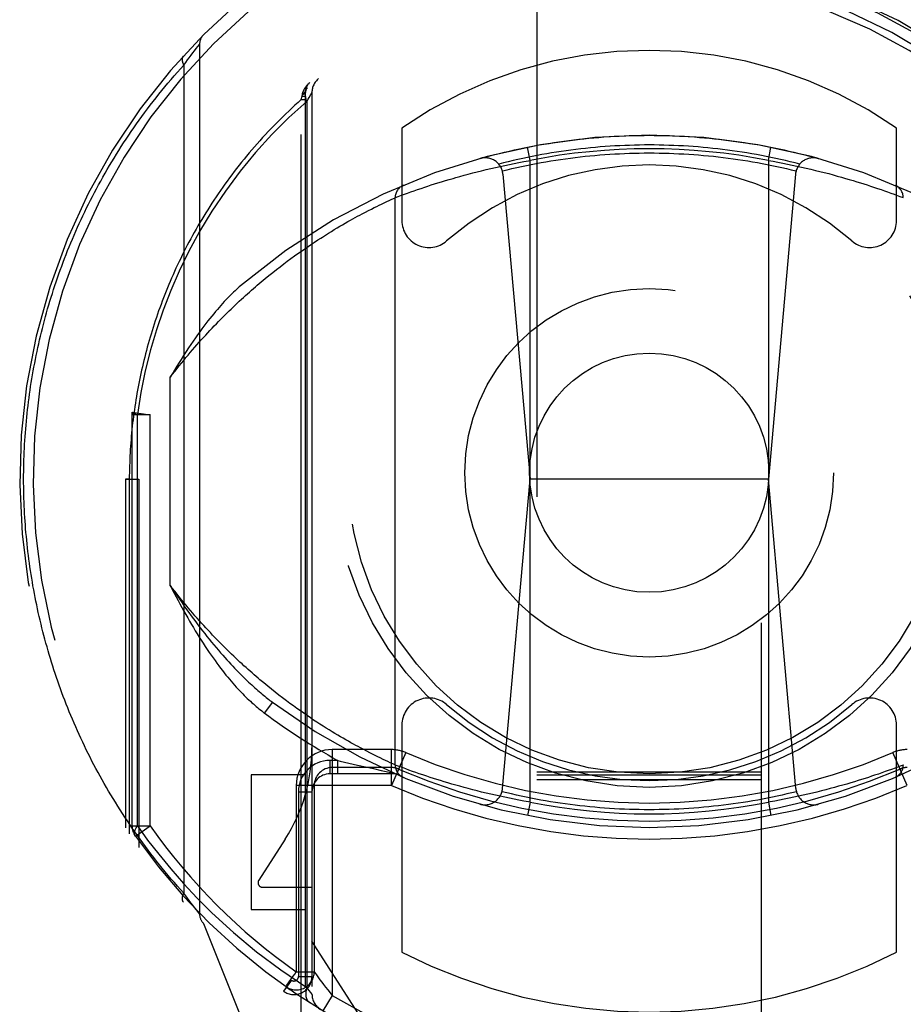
# Model space of a CAD drawing. Header units: inches. Extents: x 0 to 181, y 0 to 117.
# Tile 31 of 92: x 62.805 to 63.787, y 12.099 to 13.194. Entities that reach past the tile are written whole.
import ezdxf

# ---------------------------------------------------------------- set-up
doc = ezdxf.new("R2010")
doc.units = ezdxf.units.IN
doc.header["$LTSCALE"] = 9.946809
doc.header["$MEASUREMENT"] = 0
doc.linetypes.add('HIDDEN', pattern=[0.2, 0.1, -0.1])
doc.layers.add('DEFAULT_2', color=8, linetype='HIDDEN')

msp = doc.modelspace()

# ---------------------------------------------------------------- linework, layer by layer
at = {"layer": 'DEFAULT_2', "color": 8, "linetype": 'HIDDEN'}
for p, q in [((63.3796, 35.5408), (63.3796, 9.539)), ((63.6296, 9.539), (63.6296, 35.5408)), ((62.9971, 13.1571), (62.999, 13.1596)), ((62.999, 13.1596), (63.0009, 13.1619)), ((63.0009, 13.1619), (63.0027, 13.1643)), ((63.0027, 13.1643), (63.0031, 13.1648)), ((63.0031, 13.1648), (63.0044, 13.1664)), ((63.0044, 13.1664), (63.0045, 13.1666)), ((63.0045, 13.1666), (63.0046, 13.1666)), ((63.0046, 13.1667), (63.0046, 12.1992)), ((63.0046, 13.1666), (63.0046, 13.1667)), ((62.987, 13.1436), (62.9892, 13.1466)), ((62.9892, 13.1466), (62.9913, 13.1494)), ((62.9913, 13.1494), (62.9931, 13.1518)), ((62.9931, 13.1518), (62.9952, 13.1546)), ((62.9952, 13.1546), (62.9971, 13.1571)), ((62.987, 13.1436), (62.987, 12.2223)), ((63.1177, 13.1053), (63.1187, 13.1091)), ((63.1177, 13.1053), (63.1221, 13.1053)), ((63.1177, 12.0718), (63.1177, 13.1053)), ((63.1187, 13.1091), (63.119, 13.111)), ((63.1187, 13.1091), (63.1221, 13.1091)), ((63.119, 13.111), (63.1191, 13.1117)), ((63.1221, 13.1129), (63.1221, 12.0967)), ((63.1221, 13.1128), (63.1221, 13.1129)), ((63.1238, 13.1032), (63.1238, 12.1174)), ((63.1264, 13.1077), (63.1282, 13.1108)), ((63.1296, 13.1131), (63.1296, 12.11)), ((63.2296, 13.0734), (63.2296, 12.9706)), ((63.7796, 12.9706), (63.7796, 13.0734)), ((63.3721, 13.0375), (63.3692, 13.0522)), ((63.6371, 13.0375), (63.64, 13.0522)), ((63.3721, 12.3234), (63.3721, 13.0375)), ((63.6371, 13.0375), (63.6424, 13.0366)), ((63.6371, 13.0375), (63.6371, 12.3234)), ((63.3132, 13.0249), (63.3182, 13.0261)), ((63.3182, 13.0261), (63.3232, 13.0273)), ((63.3232, 13.0273), (63.3283, 13.0285)), ((63.3283, 13.0285), (63.3335, 13.0297)), ((63.3335, 13.0297), (63.3387, 13.0309)), ((63.3387, 13.0309), (63.3439, 13.032)), ((63.3439, 13.032), (63.3492, 13.0331)), ((63.3492, 13.0331), (63.3545, 13.0342)), ((63.3545, 13.0342), (63.3597, 13.0352)), ((63.3597, 13.0352), (63.365, 13.0362)), ((63.6424, 13.0366), (63.6477, 13.0356)), ((63.6477, 13.0356), (63.653, 13.0346)), ((63.653, 13.0346), (63.6583, 13.0335)), ((63.6583, 13.0335), (63.6636, 13.0324)), ((63.6636, 13.0324), (63.6688, 13.0313)), ((63.6688, 13.0313), (63.674, 13.0301)), ((63.674, 13.0301), (63.6792, 13.0289)), ((63.6792, 13.0289), (63.6843, 13.0277)), ((63.6843, 13.0277), (63.6894, 13.0265)), ((63.6894, 13.0265), (63.6944, 13.0253)), ((63.2737, 13.0138), (63.2779, 13.0151)), ((63.2779, 13.0151), (63.2821, 13.0163)), ((63.2821, 13.0163), (63.2865, 13.0176)), ((63.2865, 13.0176), (63.2895, 13.0185)), ((63.2895, 13.0185), (63.294, 13.0198)), ((63.294, 13.0198), (63.2987, 13.021)), ((63.2987, 13.021), (63.3034, 13.0223)), ((63.3034, 13.0223), (63.3083, 13.0236)), ((63.3083, 13.0236), (63.3132, 13.0249)), ((63.342, 13.0223), (63.3721, 12.683)), ((63.6673, 13.0223), (63.6371, 12.683)), ((63.6944, 13.0253), (63.6993, 13.024)), ((63.6993, 13.024), (63.7042, 13.0228)), ((63.7042, 13.0228), (63.709, 13.0215)), ((63.709, 13.0215), (63.7137, 13.0202)), ((63.7137, 13.0202), (63.7183, 13.0189)), ((63.7183, 13.0189), (63.7227, 13.0176)), ((63.7227, 13.0176), (63.7271, 13.0163)), ((63.7271, 13.0163), (63.7314, 13.0151)), ((63.7314, 13.0151), (63.7355, 13.0138)), ((63.2431, 13.0038), (63.2469, 13.0051)), ((63.2469, 13.0051), (63.2509, 13.0064)), ((63.2509, 13.0064), (63.2552, 13.0079)), ((63.2552, 13.0079), (63.2586, 13.009)), ((63.2586, 13.009), (63.2622, 13.0102)), ((63.2622, 13.0102), (63.2659, 13.0114)), ((63.2659, 13.0114), (63.2697, 13.0126)), ((63.2697, 13.0126), (63.2737, 13.0138)), ((63.7355, 13.0138), (63.7395, 13.0126)), ((63.7395, 13.0126), (63.7434, 13.0114)), ((63.7434, 13.0114), (63.7471, 13.0102)), ((63.7471, 13.0102), (63.7506, 13.009)), ((63.7506, 13.009), (63.754, 13.0079)), ((63.754, 13.0079), (63.7583, 13.0064)), ((63.7583, 13.0064), (63.7624, 13.0051)), ((63.7624, 13.0051), (63.7661, 13.0038)), ((63.2127, 12.9917), (63.2156, 12.9931)), ((63.2156, 12.9931), (63.2185, 12.9944)), ((63.2185, 12.9944), (63.2212, 12.9957)), ((63.2212, 12.9957), (63.222, 12.996)), ((63.2221, 12.3649), (63.2221, 12.9961)), ((63.2221, 12.9961), (63.2223, 12.9961)), ((63.2223, 12.9961), (63.2255, 12.9974)), ((63.2255, 12.9974), (63.229, 12.9987)), ((63.229, 12.9987), (63.2325, 12.9999)), ((63.2325, 12.9999), (63.2359, 13.0012)), ((63.2359, 13.0012), (63.2397, 13.0026)), ((63.2397, 13.0026), (63.2431, 13.0038)), ((63.7661, 13.0038), (63.7695, 13.0026)), ((63.7695, 13.0026), (63.7734, 13.0012)), ((63.7734, 13.0012), (63.7768, 12.9999)), ((63.7768, 12.9999), (63.7797, 12.9989)), ((63.7797, 12.9989), (63.7833, 12.9975)), ((63.7869, 12.9962), (63.787, 12.9961)), ((63.787, 12.9961), (63.7871, 12.9961)), ((63.1924, 12.9818), (63.1957, 12.9834)), ((63.1957, 12.9834), (63.1987, 12.985)), ((63.1987, 12.985), (63.2016, 12.9864)), ((63.2016, 12.9864), (63.2043, 12.9877)), ((63.2043, 12.9877), (63.2069, 12.989)), ((63.2069, 12.989), (63.21, 12.9904)), ((63.21, 12.9904), (63.2127, 12.9917)), ((63.1695, 12.9694), (63.1723, 12.971)), ((63.1723, 12.971), (63.1751, 12.9725)), ((63.1751, 12.9725), (63.1778, 12.974)), ((63.1778, 12.974), (63.1804, 12.9754)), ((63.1804, 12.9754), (63.183, 12.9768)), ((63.183, 12.9768), (63.1854, 12.9781)), ((63.1854, 12.9781), (63.189, 12.98)), ((63.189, 12.98), (63.1924, 12.9818)), ((63.1512, 12.9586), (63.1544, 12.9605)), ((63.1544, 12.9605), (63.1576, 12.9624)), ((63.1576, 12.9624), (63.1606, 12.9643)), ((63.1606, 12.9643), (63.1637, 12.966)), ((63.1637, 12.966), (63.1666, 12.9677)), ((63.1666, 12.9677), (63.1695, 12.9694)), ((63.1412, 12.9523), (63.1446, 12.9545)), ((63.1446, 12.9545), (63.1479, 12.9566)), ((63.1479, 12.9566), (63.1512, 12.9586)), ((63.1178, 12.9367), (63.1215, 12.9393)), ((63.1215, 12.9393), (63.1252, 12.9418)), ((63.1252, 12.9418), (63.1289, 12.9443)), ((63.1289, 12.9443), (63.1325, 12.9467)), ((63.1325, 12.9467), (63.136, 12.949)), ((63.1022, 12.9254), (63.1062, 12.9283)), ((63.1062, 12.9283), (63.1101, 12.9312)), ((63.1101, 12.9312), (63.114, 12.934)), ((63.114, 12.934), (63.1178, 12.9367)), ((63.0901, 12.9161), (63.0942, 12.9193)), ((63.0942, 12.9193), (63.0982, 12.9224)), ((63.0982, 12.9224), (63.1022, 12.9254)), ((63.0732, 12.9024), (63.0775, 12.906)), ((63.0775, 12.906), (63.0817, 12.9094)), ((63.0817, 12.9094), (63.0859, 12.9128)), ((63.0859, 12.9128), (63.0901, 12.9161)), ((63.0688, 12.8987), (63.0732, 12.9024)), ((62.9721, 12.5646), (62.9721, 12.7964)), ((62.9296, 12.7546), (62.9298, 12.7573)), ((62.9496, 12.7546), (62.9296, 12.7546)), ((62.9296, 12.2971), (62.9296, 12.7546)), ((62.9298, 12.7573), (62.9496, 12.7546)), ((62.9355, 12.297), (62.9355, 12.7547)), ((62.9496, 12.2971), (62.9496, 12.7547)), ((62.9221, 12.683), (62.9371, 12.6829)), ((62.9265, 12.6829), (62.9221, 12.683)), ((62.9221, 12.683), (62.9221, 12.2948)), ((62.9265, 12.6829), (62.9265, 12.2883)), ((62.9371, 12.6829), (62.9371, 12.2732)), ((63.3415, 12.3388), (63.3721, 12.683)), ((63.6371, 12.683), (63.3721, 12.683)), ((63.6677, 12.3388), (63.6371, 12.683)), ((63.0804, 12.4526), (63.0761, 12.4561)), ((63.0846, 12.4492), (63.0804, 12.4526)), ((63.0888, 12.4458), (63.0846, 12.4492)), ((63.0929, 12.4426), (63.0888, 12.4458)), ((63.0856, 12.4347), (63.0766, 12.4227)), ((63.097, 12.4395), (63.0929, 12.4426)), ((63.1011, 12.4364), (63.097, 12.4395)), ((63.105, 12.4334), (63.1011, 12.4364)), ((63.109, 12.4306), (63.105, 12.4334)), ((63.1129, 12.4278), (63.109, 12.4306)), ((63.1167, 12.425), (63.1129, 12.4278)), ((63.1205, 12.4224), (63.1167, 12.425)), ((63.1242, 12.4198), (63.1205, 12.4224)), ((63.1278, 12.4174), (63.1242, 12.4198)), ((63.1314, 12.4149), (63.1278, 12.4174)), ((63.135, 12.4126), (63.1314, 12.4149)), ((63.1385, 12.4103), (63.135, 12.4126)), ((63.1419, 12.4081), (63.1385, 12.4103)), ((63.1453, 12.406), (63.1419, 12.4081)), ((63.1486, 12.4039), (63.1453, 12.406)), ((63.1519, 12.4019), (63.1486, 12.4039)), ((63.1551, 12.4), (63.1519, 12.4019)), ((63.2296, 12.4094), (63.2296, 12.1567)), ((63.7796, 12.1567), (63.7796, 12.4094)), ((63.1582, 12.3981), (63.1551, 12.4)), ((63.1613, 12.3963), (63.1582, 12.3981)), ((63.1643, 12.3946), (63.1613, 12.3963)), ((63.1672, 12.3929), (63.1643, 12.3946)), ((63.1701, 12.3912), (63.1672, 12.3929)), ((63.1729, 12.3897), (63.1701, 12.3912)), ((63.2179, 12.382), (63.1521, 12.382)), ((63.1521, 12.382), (63.1521, 12.1085)), ((63.1756, 12.3881), (63.1729, 12.3897)), ((63.1783, 12.3867), (63.1756, 12.3881)), ((63.1809, 12.3853), (63.1783, 12.3867)), ((63.1834, 12.3839), (63.1809, 12.3853)), ((63.1871, 12.382), (63.1834, 12.3839)), ((63.1905, 12.3801), (63.1871, 12.382)), ((63.1939, 12.3784), (63.1905, 12.3801)), ((63.2179, 12.342), (63.2179, 12.382)), ((63.1582, 12.37), (63.1496, 12.37)), ((63.1496, 12.37), (63.1496, 12.355)), ((63.1582, 12.37), (63.1609, 12.3693)), ((63.1582, 12.355), (63.1582, 12.37)), ((63.1609, 12.3693), (63.1707, 12.367)), ((63.197, 12.3768), (63.1939, 12.3784)), ((63.2, 12.3753), (63.197, 12.3768)), ((63.2028, 12.3739), (63.2, 12.3753)), ((63.2054, 12.3727), (63.2028, 12.3739)), ((63.2086, 12.3711), (63.2054, 12.3727)), ((63.2115, 12.3697), (63.2086, 12.3711)), ((63.214, 12.3686), (63.2115, 12.3697)), ((63.2167, 12.3673), (63.214, 12.3686)), ((63.2339, 12.3787), (63.2179, 12.342)), ((63.7913, 12.342), (63.7754, 12.3787)), ((63.2179, 12.362), (63.1521, 12.362)), ((63.1707, 12.367), (63.1804, 12.3648)), ((63.1804, 12.3648), (63.1893, 12.3628)), ((63.1893, 12.3628), (63.1979, 12.3609)), ((63.1979, 12.3609), (63.2067, 12.3589)), ((63.2067, 12.3589), (63.2192, 12.3563)), ((63.2196, 12.366), (63.2167, 12.3673)), ((63.2221, 12.3649), (63.2196, 12.366)), ((63.2222, 12.3648), (63.2221, 12.3649)), ((63.2221, 12.3649), (63.2221, 12.3649)), ((63.2224, 12.3648), (63.2222, 12.3648)), ((63.2233, 12.3644), (63.2224, 12.3648)), ((63.2267, 12.3631), (63.2233, 12.3644)), ((63.2301, 12.3619), (63.2267, 12.3631)), ((63.2338, 12.3605), (63.2301, 12.3619)), ((63.2373, 12.3592), (63.2338, 12.3605)), ((63.2414, 12.3578), (63.2373, 12.3592)), ((63.245, 12.3565), (63.2414, 12.3578)), ((63.767, 12.3575), (63.7633, 12.3562)), ((63.7703, 12.3587), (63.767, 12.3575)), ((63.7741, 12.36), (63.7703, 12.3587)), ((63.778, 12.3614), (63.7741, 12.36)), ((63.7817, 12.3628), (63.778, 12.3614)), ((63.7837, 12.3636), (63.7817, 12.3628)), ((63.787, 12.3648), (63.7837, 12.3636)), ((63.7871, 12.3649), (63.787, 12.3648)), ((63.1221, 12.3539), (63.0621, 12.3539)), ((63.0621, 12.3539), (63.0621, 12.2039)), ((63.2221, 12.355), (63.1496, 12.355)), ((63.2488, 12.3552), (63.245, 12.3565)), ((63.253, 12.3538), (63.2488, 12.3552)), ((63.2574, 12.3523), (63.253, 12.3538)), ((63.261, 12.3511), (63.2574, 12.3523)), ((63.2646, 12.35), (63.261, 12.3511)), ((63.2684, 12.3488), (63.2646, 12.35)), ((63.2724, 12.3475), (63.2684, 12.3488)), ((63.2765, 12.3463), (63.2724, 12.3475)), ((63.3796, 12.3572), (63.6296, 12.3572)), ((63.3796, 12.354), (63.6296, 12.354)), ((63.3796, 12.3489), (63.6296, 12.3489)), ((63.7368, 12.3475), (63.7328, 12.3463)), ((63.7408, 12.3488), (63.7368, 12.3475)), ((63.7446, 12.35), (63.7408, 12.3488)), ((63.7483, 12.3511), (63.7446, 12.35)), ((63.7518, 12.3523), (63.7483, 12.3511)), ((63.7551, 12.3534), (63.7518, 12.3523)), ((63.7594, 12.3548), (63.7551, 12.3534)), ((63.7633, 12.3562), (63.7594, 12.3548)), ((63.2179, 12.342), (63.1121, 12.342)), ((63.1121, 12.342), (63.1121, 12.1347)), ((63.1321, 12.342), (63.1321, 12.1347)), ((63.2807, 12.345), (63.2765, 12.3463)), ((63.285, 12.3437), (63.2807, 12.345)), ((63.2895, 12.3425), (63.285, 12.3437)), ((63.294, 12.3412), (63.2895, 12.3425)), ((63.2987, 12.3399), (63.294, 12.3412)), ((63.3034, 12.3386), (63.2987, 12.3399)), ((63.3083, 12.3373), (63.3034, 12.3386)), ((63.3132, 12.3361), (63.3083, 12.3373)), ((63.3182, 12.3348), (63.3132, 12.3361)), ((63.696, 12.3361), (63.6911, 12.3348)), ((63.701, 12.3373), (63.696, 12.3361)), ((63.7058, 12.3386), (63.701, 12.3373)), ((63.7106, 12.3399), (63.7058, 12.3386)), ((63.7152, 12.3412), (63.7106, 12.3399)), ((63.7198, 12.3425), (63.7152, 12.3412)), ((63.7242, 12.3437), (63.7198, 12.3425)), ((63.7286, 12.345), (63.7242, 12.3437)), ((63.7328, 12.3463), (63.7286, 12.345)), ((63.1146, 12.335), (63.1296, 12.335)), ((63.1146, 12.335), (63.1146, 12.1295)), ((63.3232, 12.3336), (63.3182, 12.3348)), ((63.3283, 12.3324), (63.3232, 12.3336)), ((63.3335, 12.3312), (63.3283, 12.3324)), ((63.3387, 12.33), (63.3335, 12.3312)), ((63.3439, 12.3289), (63.3387, 12.33)), ((63.3492, 12.3278), (63.3439, 12.3289)), ((63.3545, 12.3267), (63.3492, 12.3278)), ((63.3597, 12.3257), (63.3545, 12.3267)), ((63.365, 12.3247), (63.3597, 12.3257)), ((63.3704, 12.3237), (63.365, 12.3247)), ((63.6495, 12.3257), (63.6442, 12.3247)), ((63.6548, 12.3267), (63.6495, 12.3257)), ((63.6601, 12.3278), (63.6548, 12.3267)), ((63.6653, 12.3289), (63.6601, 12.3278)), ((63.6706, 12.33), (63.6653, 12.3289)), ((63.6757, 12.3312), (63.6706, 12.33)), ((63.6809, 12.3324), (63.6757, 12.3312)), ((63.686, 12.3336), (63.6809, 12.3324)), ((63.6911, 12.3348), (63.686, 12.3336)), ((63.3721, 12.3234), (63.3692, 12.3087)), ((63.3721, 12.3234), (63.3704, 12.3237)), ((63.6371, 12.3234), (63.64, 12.3087)), ((62.9296, 12.2971), (62.9496, 12.2971)), ((62.9333, 12.2855), (62.9496, 12.2971)), ((63.0999, 12.2825), (63.0704, 12.2366)), ((63.0746, 12.2289), (63.1296, 12.2289)), ((62.9892, 12.2193), (62.987, 12.2223)), ((62.9913, 12.2166), (62.9892, 12.2193)), ((62.9931, 12.2141), (62.9913, 12.2166)), ((62.9952, 12.2113), (62.9931, 12.2141)), ((62.9971, 12.2089), (62.9952, 12.2113)), ((62.999, 12.2064), (62.9971, 12.2089)), ((63.0009, 12.204), (62.999, 12.2064)), ((63.0027, 12.2017), (63.0009, 12.204)), ((63.0045, 12.1994), (63.0027, 12.2017)), ((63.0046, 12.1993), (63.0045, 12.1994)), ((63.0621, 12.2039), (63.1221, 12.2039)), ((63.009, 12.1886), (63.0792, 12.0131)), ((63.1996, 12.0599), (63.1296, 12.1689)), ((63.1017, 12.12), (63.1087, 12.1299)), ((63.1121, 12.1347), (63.1321, 12.1347)), ((63.1146, 12.1295), (63.1296, 12.1295)), ((63.1345, 12.1314), (63.1369, 12.128)), ((63.1067, 12.1254), (63.098, 12.1132)), ((63.1006, 12.1183), (63.1051, 12.1152)), ((63.1264, 12.114), (63.1238, 12.1173)), ((63.1282, 12.1117), (63.1264, 12.114)), ((63.1293, 12.1104), (63.1282, 12.1117)), ((63.1521, 12.1085), (63.1418, 12.0914))]:
    msp.add_line(p, q, dxfattribs=at)
for points in [[(62.9865, 13.1537), (62.9864, 13.1536), (62.9863, 13.1534), (62.9862, 13.1533), (62.9861, 13.1532), (62.986, 13.153), (62.9859, 13.1528), (62.9858, 13.1527), (62.9858, 13.1525), (62.9857, 13.1524), (62.9856, 13.1522), (62.9855, 13.152), (62.9855, 13.1518), (62.9854, 13.1516), (62.9854, 13.1515), (62.9853, 13.1513), (62.9853, 13.1511), (62.9853, 13.1509), (62.9853, 13.1507), (62.9852, 13.1505), (62.9852, 13.1503), (62.9852, 13.1501), (62.9852, 13.1498), (62.9852, 13.1496), (62.9852, 13.1494), (62.9852, 13.1492), (62.9852, 13.149), (62.9853, 13.1487), (62.9853, 13.1485), (62.9853, 13.1483), (62.9854, 13.148), (62.9854, 13.1478), (62.9855, 13.1476), (62.9855, 13.1473), (62.9856, 13.1471), (62.9857, 13.1469), (62.9857, 13.1466), (62.9858, 13.1464), (62.9859, 13.1461), (62.986, 13.1459), (62.9861, 13.1456), (62.9862, 13.1454), (62.9863, 13.1451), (62.9864, 13.1449), (62.9865, 13.1446), (62.9867, 13.1444), (62.9868, 13.1441), (62.9869, 13.1439), (62.987, 13.1436)], [(62.809, 12.683), (62.809, 12.6873), (62.8091, 12.6915), (62.8091, 12.6958), (62.8092, 12.7001), (62.8093, 12.7044), (62.8095, 12.7087), (62.8097, 12.713), (62.8099, 12.7173), (62.8101, 12.7216), (62.8104, 12.7259), (62.8106, 12.7302), (62.811, 12.7345), (62.8113, 12.7388), (62.8117, 12.7431), (62.812, 12.7474), (62.8125, 12.7517), (62.8129, 12.756), (62.8134, 12.7603), (62.8139, 12.7646), (62.8144, 12.7689), (62.815, 12.7732), (62.8156, 12.7775), (62.8162, 12.7818), (62.8168, 12.7861), (62.8175, 12.7904), (62.8182, 12.7947), (62.8189, 12.799), (62.8197, 12.8033), (62.8204, 12.8076), (62.8213, 12.8119), (62.8221, 12.8162), (62.823, 12.8205), (62.8239, 12.8249), (62.8248, 12.8292), (62.8258, 12.8335), (62.8267, 12.8378), (62.8278, 12.8421), (62.8288, 12.8464), (62.8299, 12.8507), (62.831, 12.8551), (62.8321, 12.8594), (62.8333, 12.8637), (62.8345, 12.868), (62.8357, 12.8723), (62.837, 12.8767), (62.8383, 12.881), (62.8396, 12.8853), (62.8409, 12.8896), (62.8423, 12.894), (62.8437, 12.8983), (62.8452, 12.9026), (62.8467, 12.9069), (62.8482, 12.9112), (62.8497, 12.9156), (62.8513, 12.9199), (62.8529, 12.9242), (62.8545, 12.9285), (62.8562, 12.9329), (62.8579, 12.9372), (62.8597, 12.9415), (62.8614, 12.9458), (62.8633, 12.9501), (62.8651, 12.9544), (62.867, 12.9588), (62.8689, 12.9631), (62.8708, 12.9674), (62.8728, 12.9717), (62.8749, 12.976), (62.8769, 12.9803), (62.879, 12.9846), (62.8811, 12.9889), (62.8833, 12.9932), (62.8855, 12.9975), (62.8877, 13.0018), (62.89, 13.0061), (62.8923, 13.0103), (62.8947, 13.0146), (62.897, 13.0189), (62.8995, 13.0232), (62.9019, 13.0274), (62.9044, 13.0317), (62.907, 13.0359), (62.9095, 13.0402), (62.9121, 13.0444), (62.9148, 13.0487), (62.9175, 13.0529), (62.9202, 13.0571), (62.923, 13.0613), (62.9258, 13.0655), (62.9287, 13.0697), (62.9315, 13.0739), (62.9345, 13.0781), (62.9375, 13.0823), (62.9405, 13.0865), (62.9435, 13.0906), (62.9466, 13.0948), (62.9498, 13.0989), (62.9529, 13.103), (62.9562, 13.1072), (62.9594, 13.1113), (62.9627, 13.1153), (62.9661, 13.1194), (62.9695, 13.1235), (62.9729, 13.1276), (62.9764, 13.1316), (62.9799, 13.1356), (62.9834, 13.1396), (62.987, 13.1436)], [(63.1191, 13.1117), (63.1192, 13.112), (63.1192, 13.1122), (63.1193, 13.1125), (63.1194, 13.1127), (63.1195, 13.113), (63.1196, 13.1132), (63.1196, 13.1134), (63.1197, 13.1137), (63.1198, 13.1139), (63.1199, 13.1142), (63.12, 13.1144), (63.1201, 13.1146), (63.1202, 13.1149), (63.1203, 13.1151), (63.1204, 13.1153), (63.1205, 13.1156), (63.1206, 13.1158), (63.1208, 13.116), (63.1209, 13.1162), (63.121, 13.1165), (63.1211, 13.1167), (63.1212, 13.1169), (63.1214, 13.1171), (63.1215, 13.1174), (63.1216, 13.1176), (63.1218, 13.1178), (63.1219, 13.118), (63.122, 13.1182), (63.1222, 13.1184), (63.1223, 13.1186), (63.1225, 13.1189), (63.1226, 13.1191), (63.1227, 13.1193), (63.1229, 13.1195), (63.123, 13.1197), (63.1232, 13.1199), (63.1234, 13.1201), (63.1235, 13.1203), (63.1237, 13.1205), (63.1238, 13.1207), (63.124, 13.1209), (63.1242, 13.1211), (63.1243, 13.1213), (63.1245, 13.1215), (63.1247, 13.1217), (63.1248, 13.1219), (63.125, 13.122), (63.1252, 13.1222), (63.1254, 13.1224), (63.1255, 13.1226), (63.1257, 13.1228), (63.1259, 13.123), (63.1261, 13.1231), (63.1263, 13.1233), (63.1265, 13.1235), (63.1266, 13.1237), (63.1268, 13.1238), (63.127, 13.124), (63.1272, 13.1242), (63.1274, 13.1243)], [(63.1191, 13.1117), (63.1193, 13.1118), (63.1195, 13.1119), (63.1196, 13.112), (63.1198, 13.1121), (63.12, 13.1121), (63.1201, 13.1122), (63.1203, 13.1123), (63.1204, 13.1124), (63.1206, 13.1125), (63.1207, 13.1126), (63.1209, 13.1126), (63.121, 13.1127), (63.1211, 13.1128), (63.1212, 13.1129), (63.1213, 13.113), (63.1214, 13.1131), (63.1215, 13.1132), (63.1216, 13.1133), (63.1217, 13.1134), (63.1218, 13.1135), (63.1218, 13.1135), (63.1219, 13.1136), (63.122, 13.1137), (63.122, 13.1138), (63.1221, 13.1139), (63.1221, 13.114), (63.1221, 13.1141), (63.1222, 13.1142), (63.1222, 13.1143), (63.1222, 13.1144)], [(63.1248, 13.1183), (63.1237, 13.1171), (63.1228, 13.1156), (63.1223, 13.1139), (63.122, 13.112), (63.122, 13.11), (63.1223, 13.1078), (63.1229, 13.1055), (63.1238, 13.1032)], [(63.1177, 13.1053), (63.1142, 13.1021), (63.1107, 13.0989), (63.1072, 13.0957), (63.1038, 13.0925), (63.1004, 13.0893), (63.0971, 13.086), (63.0938, 13.0828), (63.0905, 13.0795), (63.0872, 13.0762), (63.0841, 13.0729), (63.0809, 13.0696), (63.0778, 13.0662), (63.0747, 13.0629), (63.0716, 13.0595), (63.0686, 13.0561), (63.0656, 13.0527), (63.0627, 13.0493), (63.0598, 13.0459), (63.0569, 13.0424), (63.0541, 13.039), (63.0513, 13.0356), (63.0486, 13.0321), (63.0458, 13.0286), (63.0432, 13.0251), (63.0405, 13.0216), (63.0379, 13.0181), (63.0353, 13.0146), (63.0328, 13.0111), (63.0303, 13.0076), (63.0278, 13.0041), (63.0254, 13.0005), (63.023, 12.997), (63.0206, 12.9934), (63.0183, 12.9898), (63.016, 12.9863), (63.0137, 12.9827), (63.0115, 12.9791), (63.0093, 12.9755), (63.0071, 12.9719), (63.0049, 12.9684), (63.0028, 12.9648), (63.0008, 12.9611), (62.9987, 12.9575), (62.9967, 12.9539), (62.9948, 12.9503), (62.9928, 12.9467), (62.9909, 12.9431), (62.989, 12.9394), (62.9872, 12.9358), (62.9854, 12.9322), (62.9836, 12.9285), (62.9818, 12.9249), (62.9801, 12.9212), (62.9784, 12.9176), (62.9768, 12.9139), (62.9751, 12.9103), (62.9735, 12.9066), (62.972, 12.903), (62.9704, 12.8993), (62.9689, 12.8957), (62.9674, 12.892), (62.966, 12.8884), (62.9645, 12.8847), (62.9631, 12.881), (62.9618, 12.8774), (62.9604, 12.8737), (62.9591, 12.87), (62.9578, 12.8664), (62.9566, 12.8627), (62.9553, 12.859), (62.9541, 12.8554), (62.953, 12.8517), (62.9518, 12.848), (62.9507, 12.8444), (62.9496, 12.8407), (62.9485, 12.837), (62.9475, 12.8334), (62.9465, 12.8297), (62.9455, 12.826), (62.9445, 12.8224), (62.9436, 12.8187), (62.9427, 12.815), (62.9418, 12.8114), (62.941, 12.8077), (62.9401, 12.804), (62.9393, 12.8004), (62.9385, 12.7967), (62.9378, 12.793), (62.9371, 12.7893), (62.9363, 12.7857), (62.9357, 12.782), (62.935, 12.7783), (62.9344, 12.7747), (62.9338, 12.771), (62.9332, 12.7673), (62.9326, 12.7637), (62.9321, 12.76), (62.9316, 12.7563), (62.9311, 12.7527), (62.9307, 12.749), (62.9302, 12.7454), (62.9298, 12.7417), (62.9294, 12.738), (62.9291, 12.7344), (62.9287, 12.7307), (62.9284, 12.727), (62.9281, 12.7233), (62.9279, 12.7197), (62.9276, 12.716), (62.9274, 12.7123), (62.9272, 12.7087), (62.927, 12.705), (62.9269, 12.7013), (62.9268, 12.6977), (62.9267, 12.694), (62.9266, 12.6903), (62.9265, 12.6866), (62.9265, 12.6829)], [(63.1238, 13.1032), (63.104, 13.0852), (63.085, 13.0662), (63.0669, 13.0463), (63.0497, 13.0254), (63.0334, 13.0035), (63.0183, 12.981), (63.0047, 12.9586), (62.9924, 12.936)], [(63.119, 13.111), (63.1191, 13.1111), (63.1193, 13.1111), (63.1195, 13.1112), (63.1197, 13.1112), (63.1198, 13.1113), (63.12, 13.1113), (63.1202, 13.1114), (63.1203, 13.1114), (63.1205, 13.1115), (63.1206, 13.1115), (63.1207, 13.1116), (63.1209, 13.1117), (63.121, 13.1117), (63.1211, 13.1118), (63.1212, 13.1118), (63.1213, 13.1119), (63.1214, 13.112), (63.1215, 13.112), (63.1216, 13.1121), (63.1217, 13.1121), (63.1217, 13.1122), (63.1218, 13.1123), (63.1219, 13.1123), (63.1219, 13.1124), (63.122, 13.1125), (63.122, 13.1125), (63.122, 13.1126), (63.1221, 13.1126), (63.1221, 13.1127), (63.1221, 13.1128)], [(63.1238, 13.1032), (63.1252, 13.1056), (63.1264, 13.1077)], [(63.1282, 13.1108), (63.1293, 13.1125), (63.1295, 13.1129), (63.1296, 13.1131)], [(63.3167, 13.0398), (63.3221, 13.0412), (63.3275, 13.0427), (63.3329, 13.0441), (63.3383, 13.0454), (63.3438, 13.0467), (63.3492, 13.048), (63.3547, 13.0492), (63.3602, 13.0504), (63.3656, 13.0515), (63.3711, 13.0526), (63.3766, 13.0537), (63.3821, 13.0547), (63.3876, 13.0556), (63.3932, 13.0565), (63.3987, 13.0574), (63.4042, 13.0582), (63.4098, 13.059), (63.4153, 13.0597), (63.4209, 13.0604), (63.4264, 13.0611), (63.432, 13.0617), (63.4376, 13.0622), (63.4431, 13.0628), (63.4487, 13.0632), (63.4543, 13.0637), (63.4599, 13.064), (63.4655, 13.0644), (63.4711, 13.0647), (63.4766, 13.0649), (63.4822, 13.0651), (63.4878, 13.0653), (63.4934, 13.0654), (63.499, 13.0654), (63.5046, 13.0655), (63.5102, 13.0654), (63.5158, 13.0654), (63.5214, 13.0653), (63.527, 13.0651), (63.5326, 13.0649), (63.5382, 13.0647), (63.5438, 13.0644), (63.5494, 13.064), (63.5549, 13.0637), (63.5605, 13.0632), (63.5661, 13.0628), (63.5717, 13.0622), (63.5772, 13.0617), (63.5828, 13.0611), (63.5884, 13.0604), (63.5939, 13.0597), (63.5995, 13.059), (63.605, 13.0582), (63.6105, 13.0574), (63.6161, 13.0565), (63.6216, 13.0556), (63.6271, 13.0547), (63.6326, 13.0537), (63.6381, 13.0526), (63.6436, 13.0515), (63.6491, 13.0504), (63.6546, 13.0492), (63.66, 13.048), (63.6655, 13.0467), (63.6709, 13.0454), (63.6763, 13.0441), (63.6818, 13.0427), (63.6872, 13.0412), (63.6926, 13.0398)], [(63.672, 13.0335), (63.6667, 13.0348), (63.6614, 13.0361), (63.656, 13.0374), (63.6507, 13.0386), (63.6454, 13.0397), (63.64, 13.0409), (63.6347, 13.042), (63.6293, 13.043), (63.6239, 13.044), (63.6186, 13.0449), (63.6132, 13.0458), (63.6078, 13.0467), (63.6024, 13.0475), (63.597, 13.0483), (63.5916, 13.049), (63.5862, 13.0497), (63.5808, 13.0503), (63.5753, 13.0509), (63.5699, 13.0515), (63.5645, 13.052), (63.5591, 13.0525), (63.5536, 13.0529), (63.5482, 13.0533), (63.5427, 13.0536), (63.5373, 13.0539), (63.5319, 13.0541), (63.5264, 13.0543), (63.521, 13.0545), (63.5155, 13.0546), (63.5101, 13.0547), (63.5046, 13.0547), (63.4992, 13.0547), (63.4937, 13.0546), (63.4883, 13.0545), (63.4828, 13.0543), (63.4774, 13.0541), (63.4719, 13.0539), (63.4665, 13.0536), (63.4611, 13.0533), (63.4556, 13.0529), (63.4502, 13.0525), (63.4447, 13.052), (63.4393, 13.0515), (63.4339, 13.0509), (63.4285, 13.0503), (63.4231, 13.0497), (63.4176, 13.049), (63.4122, 13.0483), (63.4068, 13.0475), (63.4014, 13.0467), (63.3961, 13.0458), (63.3907, 13.0449), (63.3853, 13.044), (63.3799, 13.043), (63.3746, 13.042), (63.3692, 13.0409), (63.3639, 13.0397), (63.3585, 13.0386), (63.3532, 13.0374), (63.3479, 13.0361), (63.3426, 13.0348), (63.3373, 13.0335)], [(63.3413, 13.0259), (63.3466, 13.0272), (63.352, 13.0285), (63.3573, 13.0297), (63.3627, 13.0309), (63.3681, 13.032), (63.3735, 13.0331), (63.3789, 13.0341), (63.3843, 13.0351), (63.3897, 13.036), (63.3951, 13.037), (63.4006, 13.0378), (63.406, 13.0386), (63.4114, 13.0394), (63.4169, 13.0401), (63.4223, 13.0408), (63.4278, 13.0415), (63.4333, 13.0421), (63.4387, 13.0426), (63.4442, 13.0431), (63.4497, 13.0436), (63.4552, 13.044), (63.4607, 13.0444), (63.4662, 13.0447), (63.4716, 13.045), (63.4771, 13.0453), (63.4826, 13.0455), (63.4881, 13.0456), (63.4936, 13.0457), (63.4991, 13.0458), (63.5046, 13.0458)], [(63.365, 13.0362), (63.3704, 13.0372), (63.3721, 13.0375)], [(63.5046, 13.0458), (63.5101, 13.0458), (63.5156, 13.0457), (63.5211, 13.0456), (63.5266, 13.0455), (63.5321, 13.0453), (63.5376, 13.045), (63.5431, 13.0447), (63.5486, 13.0444), (63.5541, 13.044), (63.5595, 13.0436), (63.565, 13.0431), (63.5705, 13.0426), (63.576, 13.0421), (63.5814, 13.0415), (63.5869, 13.0408), (63.5923, 13.0401), (63.5978, 13.0394), (63.6032, 13.0386), (63.6087, 13.0378), (63.6141, 13.037), (63.6195, 13.036), (63.6249, 13.0351), (63.6303, 13.0341), (63.6357, 13.0331), (63.6411, 13.032), (63.6465, 13.0309), (63.6519, 13.0297), (63.6573, 13.0285), (63.6626, 13.0272), (63.6679, 13.0259)], [(63.222, 12.996), (63.2221, 12.9961), (63.2221, 12.9961)], [(63.7833, 12.9975), (63.7868, 12.9962), (63.7869, 12.9962)], [(63.136, 12.949), (63.1395, 12.9512), (63.1412, 12.9523)], [(62.9924, 12.936), (62.982, 12.9145), (62.9725, 12.8928), (62.9641, 12.8711), (62.9567, 12.8492), (62.95, 12.8267), (62.9443, 12.8035), (62.9394, 12.7795), (62.9355, 12.7547)], [(62.9721, 12.7964), (62.9746, 12.7996), (62.9771, 12.8028), (62.9796, 12.8059), (62.982, 12.809), (62.9845, 12.8121), (62.987, 12.8151), (62.9894, 12.8181), (62.9919, 12.821), (62.9943, 12.8239), (62.9968, 12.8268), (62.9992, 12.8296), (63.0017, 12.8324), (63.0041, 12.8352), (63.0065, 12.8379), (63.0089, 12.8406), (63.0114, 12.8432), (63.0138, 12.8458), (63.0161, 12.8484), (63.0185, 12.8509), (63.0209, 12.8534), (63.0233, 12.8559), (63.0257, 12.8583), (63.028, 12.8607), (63.0304, 12.8631), (63.0327, 12.8654), (63.035, 12.8677), (63.0374, 12.87), (63.0397, 12.8722), (63.042, 12.8744), (63.0443, 12.8766), (63.0465, 12.8788), (63.0488, 12.8809), (63.0511, 12.883), (63.0533, 12.885), (63.0556, 12.8871), (63.0578, 12.8891), (63.0601, 12.8911), (63.0623, 12.893), (63.0645, 12.8949), (63.0667, 12.8968), (63.0688, 12.8987)], [(63.0503, 12.898), (63.0488, 12.8967), (63.0473, 12.8954), (63.0457, 12.894), (63.0441, 12.8925), (63.0425, 12.891), (63.0408, 12.8894), (63.0391, 12.8877), (63.0374, 12.886), (63.0356, 12.8842), (63.0339, 12.8823), (63.032, 12.8804), (63.0302, 12.8783), (63.0283, 12.8762), (63.0263, 12.874), (63.0244, 12.8718), (63.0223, 12.8694), (63.0203, 12.867), (63.0182, 12.8644), (63.0161, 12.8618), (63.0139, 12.859), (63.0117, 12.8562), (63.0095, 12.8532), (63.0072, 12.8501), (63.0048, 12.8469), (63.0024, 12.8436), (63, 12.8401), (62.9975, 12.8365), (62.9949, 12.8328), (62.9923, 12.8289), (62.9896, 12.8248), (62.9869, 12.8206), (62.9841, 12.8161), (62.9812, 12.8115), (62.9783, 12.8067), (62.9752, 12.8016), (62.9721, 12.7964)], [(62.9355, 12.7546), (62.9338, 12.7551), (62.9323, 12.7556), (62.9312, 12.7561), (62.9304, 12.7565), (62.9299, 12.7569), (62.9298, 12.7573)], [(62.987, 12.2223), (62.9835, 12.2262), (62.98, 12.2301), (62.9766, 12.2341), (62.9732, 12.238), (62.9698, 12.242), (62.9665, 12.2459), (62.9632, 12.2499), (62.96, 12.2539), (62.9568, 12.2579), (62.9537, 12.262), (62.9505, 12.266), (62.9475, 12.27), (62.9444, 12.2741), (62.9414, 12.2781), (62.9385, 12.2822), (62.9356, 12.2863), (62.9327, 12.2904), (62.9298, 12.2945), (62.927, 12.2986), (62.9243, 12.3027), (62.9215, 12.3068), (62.9188, 12.3109), (62.9162, 12.3151), (62.9136, 12.3192), (62.911, 12.3234), (62.9085, 12.3275), (62.906, 12.3317), (62.9035, 12.3358), (62.9011, 12.34), (62.8987, 12.3442), (62.8963, 12.3484), (62.894, 12.3525), (62.8917, 12.3567), (62.8894, 12.3609), (62.8872, 12.3651), (62.885, 12.3693), (62.8829, 12.3735), (62.8808, 12.3777), (62.8787, 12.3819), (62.8767, 12.3861), (62.8747, 12.3903), (62.8727, 12.3946), (62.8707, 12.3988), (62.8688, 12.403), (62.867, 12.4072), (62.8651, 12.4115), (62.8633, 12.4157), (62.8615, 12.4199), (62.8598, 12.4241), (62.8581, 12.4284), (62.8564, 12.4326), (62.8548, 12.4369), (62.8531, 12.4411), (62.8516, 12.4453), (62.85, 12.4496), (62.8485, 12.4538), (62.847, 12.4581), (62.8455, 12.4623), (62.8441, 12.4665), (62.8427, 12.4708), (62.8413, 12.475), (62.84, 12.4793), (62.8387, 12.4835), (62.8374, 12.4877), (62.8362, 12.492), (62.835, 12.4962), (62.8338, 12.5005), (62.8326, 12.5047), (62.8315, 12.509), (62.8304, 12.5132), (62.8293, 12.5174), (62.8283, 12.5217), (62.8273, 12.5259), (62.8263, 12.5302), (62.8253, 12.5344), (62.8244, 12.5387), (62.8235, 12.5429), (62.8226, 12.5471), (62.8218, 12.5514), (62.821, 12.5556), (62.8202, 12.5599), (62.8194, 12.5641), (62.8187, 12.5683), (62.818, 12.5726), (62.8173, 12.5768), (62.8166, 12.5811), (62.816, 12.5853), (62.8154, 12.5896), (62.8148, 12.5938), (62.8143, 12.598), (62.8138, 12.6023), (62.8133, 12.6065), (62.8128, 12.6108), (62.8124, 12.615), (62.812, 12.6192), (62.8116, 12.6235), (62.8112, 12.6277), (62.8109, 12.632), (62.8106, 12.6362), (62.8103, 12.6404), (62.8101, 12.6447), (62.8099, 12.6489), (62.8097, 12.6532), (62.8095, 12.6574), (62.8093, 12.6617), (62.8092, 12.6659), (62.8091, 12.6702), (62.8091, 12.6744), (62.809, 12.6787), (62.809, 12.683)], [(63.0761, 12.4561), (63.0718, 12.4597), (63.0696, 12.4616), (63.0674, 12.4634), (63.0652, 12.4653), (63.063, 12.4673), (63.0608, 12.4692), (63.0585, 12.4712), (63.0563, 12.4732), (63.054, 12.4753), (63.0518, 12.4773), (63.0495, 12.4794), (63.0472, 12.4816), (63.0449, 12.4837), (63.0426, 12.4859), (63.0403, 12.4881), (63.038, 12.4904), (63.0356, 12.4927), (63.0333, 12.495), (63.0309, 12.4973), (63.0285, 12.4997), (63.0262, 12.5021), (63.0238, 12.5046), (63.0214, 12.507), (63.019, 12.5095), (63.0166, 12.5121), (63.0142, 12.5147), (63.0117, 12.5173), (63.0093, 12.52), (63.0069, 12.5227), (63.0044, 12.5254), (63.002, 12.5282), (62.9995, 12.531), (62.9971, 12.5338), (62.9946, 12.5367), (62.9921, 12.5396), (62.9896, 12.5426), (62.9871, 12.5456), (62.9846, 12.5487), (62.9821, 12.5518), (62.9796, 12.5549), (62.9771, 12.5581), (62.9746, 12.5613), (62.9721, 12.5646)], [(62.9721, 12.5646), (62.9747, 12.5606), (62.9773, 12.5566), (62.9799, 12.5528), (62.9825, 12.549), (62.9851, 12.5452), (62.9876, 12.5416), (62.9902, 12.5379), (62.9927, 12.5344), (62.9953, 12.5309), (62.9978, 12.5274), (63.0003, 12.524), (63.0028, 12.5207), (63.0053, 12.5175), (63.0078, 12.5142), (63.0103, 12.5111), (63.0128, 12.508)], [(62.9721, 12.5646), (62.9743, 12.5603), (62.9764, 12.5562), (62.9786, 12.5521), (62.9807, 12.548), (62.9828, 12.544), (62.985, 12.5401), (62.9871, 12.5362), (62.9892, 12.5324), (62.9914, 12.5286), (62.9935, 12.5249), (62.9956, 12.5213), (62.9978, 12.5177), (62.9999, 12.5142), (63.002, 12.5107), (63.0042, 12.5072), (63.0063, 12.5039)], [(63.0063, 12.5039), (63.0086, 12.5003), (63.0109, 12.4968), (63.0131, 12.4935), (63.0153, 12.4902), (63.0175, 12.487), (63.0197, 12.484), (63.0218, 12.481), (63.0239, 12.4781), (63.026, 12.4753), (63.028, 12.4726), (63.0301, 12.47), (63.0321, 12.4674), (63.034, 12.4649), (63.036, 12.4626), (63.0379, 12.4602), (63.0398, 12.458), (63.0417, 12.4558), (63.0436, 12.4537), (63.0454, 12.4516), (63.0473, 12.4496), (63.0491, 12.4477), (63.0508, 12.4458), (63.0526, 12.444), (63.0543, 12.4422), (63.0561, 12.4405), (63.0577, 12.4389), (63.0594, 12.4373), (63.0611, 12.4357), (63.0627, 12.4342), (63.0644, 12.4328), (63.066, 12.4313), (63.0675, 12.43), (63.0691, 12.4287), (63.0706, 12.4274), (63.0722, 12.4262), (63.0737, 12.425), (63.0752, 12.4238), (63.0766, 12.4227)], [(63.0128, 12.508), (63.0154, 12.5047), (63.018, 12.5015), (63.0206, 12.4985), (63.0231, 12.4955), (63.0255, 12.4926), (63.0279, 12.4898), (63.0303, 12.4871), (63.0326, 12.4845), (63.0349, 12.482), (63.0371, 12.4795), (63.0393, 12.4772), (63.0415, 12.4749), (63.0436, 12.4726), (63.0456, 12.4705), (63.0477, 12.4684), (63.0497, 12.4664), (63.0516, 12.4644), (63.0536, 12.4625), (63.0555, 12.4607), (63.0573, 12.4589), (63.0591, 12.4572), (63.0609, 12.4555), (63.0627, 12.4539), (63.0644, 12.4523), (63.0661, 12.4508), (63.0678, 12.4493), (63.0694, 12.4478), (63.071, 12.4465), (63.0726, 12.4451), (63.0742, 12.4438), (63.0757, 12.4425), (63.0772, 12.4413), (63.0787, 12.4401), (63.0801, 12.439), (63.0815, 12.4379), (63.0829, 12.4368), (63.0843, 12.4357), (63.0856, 12.4347)], [(63.5046, 12.3151), (63.4991, 12.3151), (63.4936, 12.3152), (63.4881, 12.3153), (63.4826, 12.3155), (63.4771, 12.3157), (63.4716, 12.3159), (63.466, 12.3162), (63.4605, 12.3165), (63.455, 12.3169), (63.4495, 12.3173), (63.4441, 12.3178), (63.4386, 12.3183), (63.4331, 12.3189), (63.4276, 12.3195), (63.4221, 12.3201), (63.4167, 12.3208), (63.4112, 12.3216), (63.4057, 12.3223), (63.4003, 12.3232), (63.3948, 12.324), (63.3894, 12.3249), (63.384, 12.3259), (63.3786, 12.3269), (63.3731, 12.3279), (63.3677, 12.329), (63.3623, 12.3302), (63.357, 12.3313), (63.3516, 12.3326), (63.3462, 12.3338), (63.3409, 12.3351)], [(63.6684, 12.3351), (63.663, 12.3338), (63.6577, 12.3326), (63.6523, 12.3313), (63.6469, 12.3302), (63.6415, 12.329), (63.6361, 12.3279), (63.6307, 12.3269), (63.6253, 12.3259), (63.6198, 12.3249), (63.6144, 12.324), (63.609, 12.3232), (63.6035, 12.3223), (63.598, 12.3216), (63.5926, 12.3208), (63.5871, 12.3201), (63.5816, 12.3195), (63.5762, 12.3189), (63.5707, 12.3183), (63.5652, 12.3178), (63.5597, 12.3173), (63.5542, 12.3169), (63.5487, 12.3165), (63.5432, 12.3162), (63.5377, 12.3159), (63.5322, 12.3157), (63.5267, 12.3155), (63.5212, 12.3153), (63.5156, 12.3152), (63.5101, 12.3151), (63.5046, 12.3151)], [(63.6442, 12.3247), (63.6389, 12.3237), (63.6371, 12.3234)], [(62.9333, 12.2855), (62.9326, 12.2869), (62.9323, 12.2886), (62.9325, 12.2906), (62.9331, 12.2926), (62.9341, 12.2948), (62.9355, 12.2971)], [(62.9355, 12.297), (62.9469, 12.2814), (62.9592, 12.2655), (62.9725, 12.2494), (62.9868, 12.2331), (63.0021, 12.2168), (63.0184, 12.2005)], [(62.987, 12.2223), (62.9869, 12.2221), (62.9868, 12.2218), (62.9867, 12.2216), (62.9865, 12.2213), (62.9864, 12.2211), (62.9863, 12.2208), (62.9862, 12.2206), (62.9861, 12.2203), (62.986, 12.2201), (62.9859, 12.2198), (62.9858, 12.2196), (62.9857, 12.2193), (62.9857, 12.2191), (62.9856, 12.2188), (62.9855, 12.2186), (62.9855, 12.2184), (62.9854, 12.2181), (62.9854, 12.2179), (62.9853, 12.2177), (62.9853, 12.2174), (62.9853, 12.2172), (62.9852, 12.217), (62.9852, 12.2167), (62.9852, 12.2165), (62.9852, 12.2163), (62.9852, 12.2161), (62.9852, 12.2159), (62.9852, 12.2157), (62.9852, 12.2155), (62.9853, 12.2153), (62.9853, 12.2151), (62.9853, 12.2149), (62.9853, 12.2147), (62.9854, 12.2145), (62.9854, 12.2143), (62.9855, 12.2141), (62.9855, 12.2139), (62.9856, 12.2138), (62.9857, 12.2136), (62.9858, 12.2134), (62.9858, 12.2132), (62.9859, 12.2131), (62.986, 12.2129), (62.9861, 12.2128), (62.9862, 12.2126), (62.9863, 12.2125), (62.9864, 12.2124), (62.9865, 12.2122)], [(63.0046, 12.1992), (63.0046, 12.1993), (63.0046, 12.1993)], [(63.0184, 12.2005), (63.0424, 12.1784), (63.068, 12.1571), (63.0951, 12.1368), (63.1238, 12.1174)], [(63.1087, 12.1299), (63.1104, 12.1323), (63.1121, 12.1347)], [(63.1321, 12.1347), (63.1322, 12.1346), (63.1325, 12.1342), (63.1345, 12.1314)], [(63.1369, 12.128), (63.1385, 12.1258), (63.1404, 12.1234), (63.1424, 12.1207), (63.1447, 12.1178), (63.1471, 12.1147), (63.1521, 12.1085)], [(63.1006, 12.1183), (63.1007, 12.1184), (63.1009, 12.1188), (63.1012, 12.1193), (63.1017, 12.12)], [(63.1238, 12.1173), (63.1231, 12.1146), (63.1227, 12.112), (63.1226, 12.1095), (63.1229, 12.1072), (63.1235, 12.1051), (63.1244, 12.1032), (63.1256, 12.1017), (63.1271, 12.1005)], [(63.1296, 12.11), (63.1295, 12.1101), (63.1293, 12.1104)]]:
    msp.add_lwpolyline(points, dxfattribs=at)
for radius in [0.35, 0.335, 0.205, 0.133]:
    msp.add_circle((63.5046, 12.69), radius, dxfattribs=at)
for centre, radius, start, end in [((63.5046, 12.683), 0.7, 305.5126, 234.4874), ((63.5046, 12.683), 0.685, 305.5126, 234.4874), ((63.5046, 12.6805), 0.5825, 0.2464, 179.7536), ((63.5046, 12.68), 0.58, 7.6622, 172.3378), ((63.5046, 12.6805), 0.5675, 0.2497, 179.7503), ((63.5046, 12.68), 0.56, 7.6662, 172.3273), ((63.0196, 13.1667), 0.015, 135.0748, 180), ((63.5046, 12.68), 0.48, 55.0461, 124.9539), ((63.1371, 13.1129), 0.015, 130.3587, 180), ((63.1496, 13.1131), 0.02, 129.3378, 179.9984), ((63.5046, 12.3655), 0.7, 49.529, 130.471), ((63.5046, 12.3655), 0.685, 78.8469, 101.1531), ((63.322, 13.0205), 0.02, 5.0796, 105.5752), ((63.6872, 13.0205), 0.02, 74.4248, 174.9204), ((63.5046, 12.69), 0.3425, 48.8739, 131.1261), ((63.2371, 12.9961), 0.015, 112.9863, 180), ((63.7721, 12.9961), 0.015, 0, 67.0137), ((63.2596, 12.9706), 0.03, 180, 311.1261), ((63.7496, 12.9706), 0.03, 228.8739, 360), ((62.9496, 12.7546), 0.02, 172.3378, 180), ((63.5046, 12.9955), 0.7, 233.2319, 306.7681), ((63.2596, 12.4094), 0.03, 48.8739, 180), ((63.7496, 12.4094), 0.03, 0, 131.1261), ((63.5046, 12.69), 0.3425, 228.8739, 311.1261), ((63.5046, 12.9955), 0.715, 233.2319, 241.0183), ((62.9416, 12.384), 0.188, 327.3208, 360), ((63.1521, 12.342), 0.04, 90, 180), ((63.2179, 12.342), 0.04, 66.5329, 90), ((63.7913, 12.342), 0.04, 90, 113.4627), ((63.1496, 12.335), 0.035, 90, 180), ((63.5046, 13.0025), 0.68, 246.5362, 293.464), ((63.1521, 12.342), 0.02, 90, 180), ((63.2179, 12.342), 0.02, 66.536, 90), ((63.2371, 12.3649), 0.015, 180, 247.0137), ((63.5046, 13.0025), 0.7, 246.536, 293.464), ((63.7721, 12.3649), 0.015, 292.9863, 360), ((63.7913, 12.342), 0.02, 90, 113.464), ((63.1496, 12.335), 0.02, 90, 180), ((63.5046, 13.0025), 0.72, 246.5323, 293.4591), ((63.3216, 12.3406), 0.02, 254.3869, 354.9204), ((63.6876, 12.3406), 0.02, 185.0796, 285.6131), ((63.5046, 12.9955), 0.685, 258.8469, 281.1531), ((62.9496, 12.2971), 0.02, 180, 215.2961), ((63.5046, 12.69), 0.68, 215.2961, 234.7467), ((63.5046, 12.69), 0.7, 215.2961, 324.7039), ((63.0746, 12.2339), 0.005, 147.3208, 270), ((63.0196, 12.1992), 0.015, 180, 224.9252), ((63.5046, 12.69), 0.6, 242.7204, 297.2796), ((63.1096, 12.1295), 0.02, 234.4874, 360), ((63.1121, 12.1347), 0.02, 234.7457, 360), ((63.1096, 12.1295), 0.005, 234.4874, 360), ((63.1496, 12.11), 0.02, 180, 238.5295), ((63.5046, 12.69), 0.68, 238.7763, 301.2238)]:
    msp.add_arc(centre, radius, start, end, dxfattribs=at)

doc.saveas('drawing.dxf')
